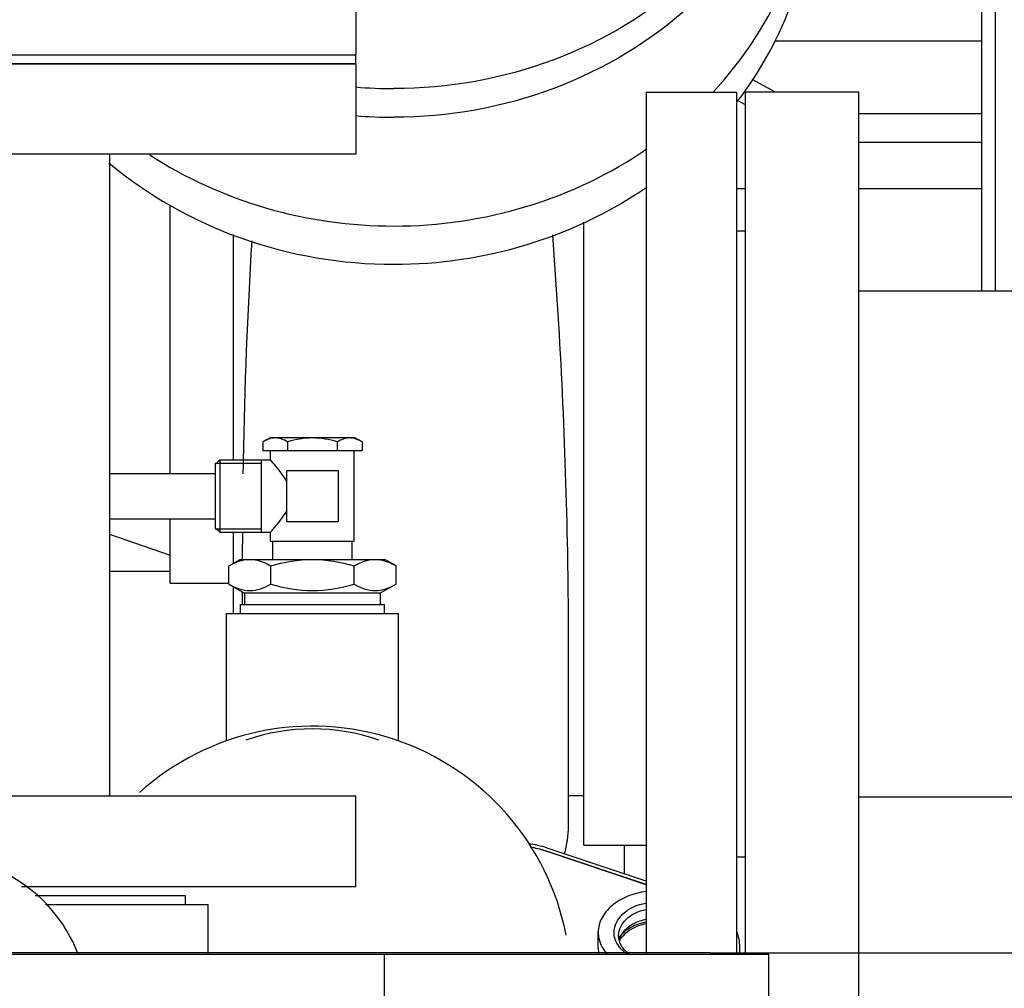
# Model space of a CAD drawing. Header units: millimetres. Extents: x 0 to 1189, y 0 to 841.
# Tile 106 of 131: x 403 to 412, y 690 to 698. Entities that reach past the tile are written whole.
import ezdxf
from ezdxf.enums import TextEntityAlignment as Align

# ---------------------------------------------------------------- set-up
doc = ezdxf.new("R2010")
doc.units = ezdxf.units.MM
doc.header["$LTSCALE"] = 65.395
doc.linetypes.add('CENTER', pattern=[0.6, 0.375, -0.075, 0.075, -0.075])
doc.layers.get('0').update_dxf_attribs({"linetype": 'CONTINUOUS'})
for name, color, linetype in [('1007_885011_97_PBL1661', 7, 'CONTINUOUS'), ('1007_885011_97_PBL1749', 7, 'CONTINUOUS'), ('25007_060000_TLKGS_KGS_V_ABL1596', 7, 'CONTINUOUS'), ('25007_061000_TLKGS_KGS_V_ABL1638', 7, 'CONTINUOUS'), ('25007_153200_33_ABL1659', 7, 'CONTINUOUS'), ('25007_153200_45_ABL1631', 7, 'CONTINUOUS'), ('25007_153200_45_T1_PBL1733', 7, 'CONTINUOUS'), ('25007_153200_93_ABL1703', 7, 'CONTINUOUS'), ('25007_153202_27_ABL1642', 7, 'CONTINUOUS'), ('25007_153700_00_12_AC_ABL1744', 7, 'CONTINUOUS'), ('25007_153700_00_12_T1_AC_PBL1745', 7, 'CONTINUOUS'), ('25007_153700_00_12_T2_AC_PBL1876', 7, 'CONTINUOUS'), ('25007_644000_01_SIMPLE1_C_ABL1696', 7, 'CONTINUOUS'), ('25007_644000_01_SIMPLE1_T1_C_PBL1697', 7, 'CONTINUOUS'), ('25007_765000_05_SIMPLE1_T1_X_PBL1717', 7, 'CONTINUOUS'), ('25007_765000_05_SIMPLE1_T2_X_PBL1735', 7, 'CONTINUOUS'), ('25007_765000_05_SIMPLE1_X_ABL1716', 7, 'CONTINUOUS'), ('25067_153000_20_T1_PBL1648', 7, 'CONTINUOUS'), ('25087_000000_IMO-2_SKL_PBL1794', 7, 'CONTINUOUS'), ('25087_000000_TLKGS_MARKETING_ABL1591', 7, 'CONTINUOUS'), ('8M25C_GENSET_KPL_VERROHRUNG_ABL1611', 7, 'CONTINUOUS'), ('ARI_ZESA_DN80_PN16_EPDM_PBL1671', 7, 'CONTINUOUS'), ('B-05-38X28-89X2_5-N6000_PBL1704', 7, 'CONTINUOUS'), ('BOGEN-S-2D-180-114_3X3_6_PBL1724', 7, 'CONTINUOUS'), ('D2616-2-K-114_3-3_6-76_1-2_9_PBL1723', 7, 'CONTINUOUS'), ('D7603-A27X32-CU_PBL1707', 7, 'CONTINUOUS'), ('E1514-FF-DN65-PN16X2_PBL1664', 7, 'CONTINUOUS'), ('EN1092-1-01A-DN65_PN16-77_5_PBL1662', 7, 'CONTINUOUS'), ('EN1092-1-01A-DN65_PN16-77_5_PBL1663', 7, 'CONTINUOUS'), ('FZ7-9984-418634_4_PBL1741', 7, 'CONTINUOUS'), ('GWR-3_4-1_4_PBL1705', 7, 'CONTINUOUS'), ('N6003-17X26-5_PBL1730', 7, 'CONTINUOUS'), ('new_view_8_VBL1588', 7, 'CONTINUOUS'), ('SVH10LR_PBL1700', 7, 'CONTINUOUS'), ('T-STUECK-S-76_1X2_9-76_1X2_9_PBL1669', 7, 'CONTINUOUS')]:
    doc.layers.add(name, color=color, linetype=linetype)
doc.styles.get("Standard").update_dxf_attribs({"font": 'txt', "width": 0.6})
doc.dimstyles.new('DIMSTYLE_2', dxfattribs={"dimtxt": 3.5, "dimasz": 3.5, "dimexe": 1.8, "dimexo": 0, "dimgap": 0.875, "dimtad": 1, "dimlfac": 25, "dimdsep": 46, "dimtxsty": 'Standard', "dimblk": '_FILLED', "dimblk1": '_FILLED', "dimblk2": '_FILLED', "dimcen": 0.09, "dimadec": 0, "dimazin": 0, "dimtp": 2, "dimtm": 2, "dimtfac": 1, "dimtofl": 0, "dimtmove": 0, "dimatfit": 3, "dimldrblk": '_FILLED', "dimfxl": 1, "dimtolj": 1, "dimarcsym": 0})

# ---------------------------------------------------------------- blocks, each defined once
blk = doc.blocks.new('_FILLED')
at = {"color": 0, "linetype": 'ByBlock'}
blk.add_solid([(0, 0), (-1, 0.1671), (-1, -0.1671)], dxfattribs=at)
blk = doc.blocks.new('*D13')
at = {"color": 2, "linetype": 'Continuous'}
for p, q in [((371.92, 794.92), (335.0522, 794.92)), ((336.8522, 794.92), (336.8522, 742.46)), ((336.8522, 690), (336.8522, 742.46)), ((409, 690), (335.0522, 690))]:
    blk.add_line(p, q, dxfattribs=at)
at = {"color": 2, "linetype": 'Continuous', "xscale": 3.5, "yscale": 3.5, "zscale": 3.5}
for p, rotation in [((336.8522, 794.92), 90), ((336.8522, 690), 270)]:
    blk.add_blockref('_FILLED', p, dxfattribs=dict(at, rotation=rotation))
at = {"color": 2, "linetype": 'Continuous', "width": 0.672619}
blk.add_text('2623', height=3.5, rotation=90, dxfattribs=at).set_placement((335.9772, 740.6), align=Align.CENTER)
blk = doc.blocks.new('25007_644000_01_SIMPLE1_T1_C_PBL1697', base_point=(407.7823, 696.8112))
at = {"layer": '25007_644000_01_SIMPLE1_T1_C_PBL1697', "color": 7, "linetype": 'Continuous'}
for p, q in [((407.9401, 702.7442), (407.9349, 702.7467)), ((411.52, 700.2959), (411.52, 695.856)), ((411.52, 700.2959), (411.8847, 700.2959)), ((409.9, 699.4468), (409.9, 699.7849)), ((411.4, 695.856), (411.4, 699.312)), ((411.4, 699.312), (411.52, 699.312)), ((410.12, 698.8101), (411.4, 698.8101)), ((409.5732, 698.072), (411.4, 698.072)), ((409.575, 697.616), (409.369, 697.7274)), ((409.312, 697.5045), (409.2386, 697.5442)), ((410.312, 697.4267), (411.4, 697.4267)), ((410.312, 697.173), (411.4, 697.173)), ((409.232, 696.7652), (409.312, 696.7652)), ((410.312, 696.7652), (411.4, 696.7652)), ((404.22, 694.2417), (404.22, 696.6157)), ((407.88, 690.952), (407.88, 696.4672)), ((404.78, 694.3617), (404.78, 696.3569)), ((404.22, 693.272), (404.22, 693.8417)), ((403.6847, 693.7038), (404.22, 693.5195)), ((404.78, 693.4471), (404.78, 693.7217)), ((404.86, 693.4817), (404.86, 693.6201)), ((404.22, 693.272), (404.741, 693.272)), ((404.78, 693.0017), (404.78, 693.2395)), ((404.8601, 693.0817), (404.8601, 693.1932)), ((407.7451, 691.1248), (407.7451, 692.7805)), ((407.7451, 691.392), (407.88, 691.392)), ((407.88, 690.952), (408.432, 690.952))]:
    blk.add_line(p, q, dxfattribs=at)
for centre, radius, start, end in [((406.2909, 699.3277), 3.7938, 58.16628, 64.23272), ((406.8479, 699.7841), 3.0521, 0.01449, 9.63606), ((452.0512, 693.4897), 47.1923, 176.58342, 178.94335), ((448.1274, 693.5787), 43.2675, 178.96537, 179.12667), ((441.0199, 693.6195), 36.1599, 179.8398, 179.99894), ((406.8651, 691.1221), 0.88, 343.73262, 360)]:
    blk.add_arc(centre, radius, start, end, dxfattribs=at)
for points, knots in [([(409.0206, 697.6145), (409.2954, 697.908), (409.7416, 698.5901), (409.9, 699.3922), (409.9, 699.7849)], [0, 0, 0, 0, 0.505883, 1, 1, 1, 1]), ([(409.2379, 697.5325), (409.4481, 697.8064), (409.7831, 698.4185), (409.9, 699.1077), (409.9, 699.4468)], [0, 0, 0, 0, 0.504535, 1, 1, 1, 1]), ([(409.8469, 698.9078), (409.9024, 698.8607), (409.9974, 698.8182), (410.095, 698.8101), (410.12, 698.8101)], [0, 0, 0, 0, 0.744391, 1, 1, 1, 1]), ([(404.041, 697.0616), (404.3558, 696.8566), (405.0568, 696.5383), (405.8182, 696.4315), (406.2, 696.4315)], [0, 0, 0, 0, 0.495924, 1, 1, 1, 1]), ([(406.2, 696.4315), (406.5978, 696.4315), (407.3909, 696.5474), (408.1157, 696.8926), (408.4376, 697.1143)], [0, 0, 0, 0, 0.504405, 1, 1, 1, 1]), ([(403.6799, 696.9915), (404.0221, 696.703), (404.8297, 696.2468), (405.7421, 696.0934), (406.2, 696.0934)], [0, 0, 0, 0, 0.494272, 1, 1, 1, 1]), ([(406.2, 696.0934), (406.5978, 696.0934), (407.3909, 696.2093), (408.1157, 696.5546), (408.4376, 696.7762)], [0, 0, 0, 0, 0.504405, 1, 1, 1, 1]), ([(407.7451, 692.7805), (407.7451, 693.0364), (407.7326, 694.2281), (407.6761, 695.4193), (407.6061, 696.3525)], [0, 0, 0, 0, 0.214725, 1, 1, 1, 1])]:
    blk.add_open_spline(points, degree=3, knots=knots, dxfattribs=at)
blk = doc.blocks.new('25007_644000_01_SIMPLE1_C_ABL1696', base_point=(425.94, 701.1))
at = {"layer": '25007_644000_01_SIMPLE1_T1_C_PBL1697'}
blk.add_blockref('25007_644000_01_SIMPLE1_T1_C_PBL1697', (407.7823, 696.8112), dxfattribs=at)
blk = doc.blocks.new('25007_765000_05_SIMPLE1_T1_X_PBL1717', base_point=(418.702, 699.956))
at = {"layer": '25007_765000_05_SIMPLE1_T1_X_PBL1717', "color": 7, "linetype": 'Continuous'}
for p, q in [((409.312, 689.9881), (409.312, 697.616)), ((410.312, 697.616), (409.312, 697.616)), ((410.312, 689.616), (410.312, 697.616)), ((409.312, 696.386), (409.232, 696.386)), ((411.992, 695.856), (410.312, 695.856)), ((412.1321, 691.376), (410.312, 691.376)), ((409.312, 690.846), (409.232, 690.846))]:
    blk.add_line(p, q, dxfattribs=at)
blk = doc.blocks.new('25007_765000_05_SIMPLE1_T2_X_PBL1735', base_point=(408.832, 693.8021))
at = {"layer": '25007_765000_05_SIMPLE1_T2_X_PBL1735', "color": 7, "linetype": 'Continuous'}
for p, q in [((408.432, 697.616), (408.432, 689.9881)), ((408.432, 697.616), (409.232, 697.616)), ((409.232, 697.616), (409.232, 689.9881))]:
    blk.add_line(p, q, dxfattribs=at)
blk = doc.blocks.new('25007_765000_05_SIMPLE1_X_ABL1716', base_point=(428.316, 701.1))
at = {"layer": '25007_765000_05_SIMPLE1_T1_X_PBL1717'}
blk.add_blockref('25007_765000_05_SIMPLE1_T1_X_PBL1717', (418.702, 699.956), dxfattribs=at)
at = {"layer": '25007_765000_05_SIMPLE1_T2_X_PBL1735'}
blk.add_blockref('25007_765000_05_SIMPLE1_T2_X_PBL1735', (408.832, 693.8021), dxfattribs=at)
blk = doc.blocks.new('25007_061000_TLKGS_KGS_V_ABL1638', base_point=(431.215, 705.756))
at = {"layer": '25007_644000_01_SIMPLE1_C_ABL1696'}
blk.add_blockref('25007_644000_01_SIMPLE1_C_ABL1696', (425.94, 701.1), dxfattribs=at)
at = {"layer": '25007_765000_05_SIMPLE1_X_ABL1716'}
blk.add_blockref('25007_765000_05_SIMPLE1_X_ABL1716', (428.316, 701.1), dxfattribs=at)
blk = doc.blocks.new('25007_060000_TLKGS_KGS_V_ABL1596', base_point=(410.3761, 729.2393))
at = {"layer": '25007_061000_TLKGS_KGS_V_ABL1638'}
blk.add_blockref('25007_061000_TLKGS_KGS_V_ABL1638', (431.215, 705.756), dxfattribs=at)
blk = doc.blocks.new('25087_000000_TLKGS_MARKETING_ABL1591', base_point=(467.4011, 729.393))
at = {"layer": '25007_060000_TLKGS_KGS_V_ABL1596'}
blk.add_blockref('25007_060000_TLKGS_KGS_V_ABL1596', (410.3761, 729.2393), dxfattribs=at)
blk = doc.blocks.new('25007_153200_45_T1_PBL1733', base_point=(401.743, 693.5181))
at = {"layer": '25007_153200_45_T1_PBL1733', "color": 7, "linetype": 'Continuous'}
for p, q in [((404.22, 693.3744), (403.6847, 693.3744)), ((408.24, 690.6983), (408.24, 690.952))]:
    blk.add_line(p, q, dxfattribs=at)
blk = doc.blocks.new('25007_153200_45_ABL1631', base_point=(401.3, 693.8183))
at = {"layer": '25007_153200_45_T1_PBL1733'}
blk.add_blockref('25007_153200_45_T1_PBL1733', (401.743, 693.5181), dxfattribs=at)
blk = doc.blocks.new('EN1092-1-01A-DN65_PN16-77_5_PBL1662', base_point=(402.1627, 697.468))
at = {"layer": 'EN1092-1-01A-DN65_PN16-77_5_PBL1662', "color": 7, "linetype": 'Continuous'}
for p, q in [((398.4627, 697.868), (398.4627, 697.068)), ((405.8627, 697.868), (398.4627, 697.868)), ((405.8627, 697.868), (405.8627, 697.068)), ((405.8627, 697.068), (398.4627, 697.068))]:
    blk.add_line(p, q, dxfattribs=at)
blk = doc.blocks.new('EN1092-1-01A-DN65_PN16-77_5_PBL1663', base_point=(402.1627, 690.988))
at = {"layer": 'EN1092-1-01A-DN65_PN16-77_5_PBL1663', "color": 7, "linetype": 'Continuous'}
for p, q in [((398.4627, 690.588), (398.4627, 691.388)), ((398.4627, 691.388), (405.8627, 691.388)), ((405.8627, 690.588), (405.8627, 691.388)), ((398.4627, 690.588), (401.4028, 690.588)), ((402.9065, 690.588), (405.8627, 690.588))]:
    blk.add_line(p, q, dxfattribs=at)
blk = doc.blocks.new('T-STUECK-S-76_1X2_9-76_1X2_9_PBL1669', base_point=(401.4037, 694.228))
at = {"layer": 'T-STUECK-S-76_1X2_9-76_1X2_9_PBL1669', "color": 7, "linetype": 'Continuous'}
for p, q in [((400.6407, 697.068), (400.6407, 696.511)), ((403.6847, 697.068), (403.6847, 691.388)), ((399.1227, 695.75), (399.1227, 692.706)), ((399.1227, 695.75), (399.8797, 695.75)), ((399.1227, 692.706), (399.8797, 692.706)), ((400.6407, 691.945), (400.6407, 691.388))]:
    blk.add_line(p, q, dxfattribs=at)
for centre, start, end in [((399.8797, 696.511), 269.99999, 0.00001), ((399.8797, 691.945), 359.99999, 90.00001)]:
    blk.add_arc(centre, 0.761, start, end, dxfattribs=at)
blk = doc.blocks.new('25007_153202_27_ABL1642', base_point=(401.0127, 694.228))
at = {"layer": 'EN1092-1-01A-DN65_PN16-77_5_PBL1662'}
blk.add_blockref('EN1092-1-01A-DN65_PN16-77_5_PBL1662', (402.1627, 697.468), dxfattribs=at)
at = {"layer": 'EN1092-1-01A-DN65_PN16-77_5_PBL1663'}
blk.add_blockref('EN1092-1-01A-DN65_PN16-77_5_PBL1663', (402.1627, 690.988), dxfattribs=at)
at = {"layer": 'T-STUECK-S-76_1X2_9-76_1X2_9_PBL1669'}
blk.add_blockref('T-STUECK-S-76_1X2_9-76_1X2_9_PBL1669', (401.4037, 694.228), dxfattribs=at)
blk = doc.blocks.new('25067_153000_20_T1_PBL1648', base_point=(400.86, 685.7373))
at = {"layer": '25067_153000_20_T1_PBL1648', "color": 7, "linetype": 'Continuous'}
for p, q in [((403.6847, 694.2417), (404.62, 694.2417)), ((403.6847, 693.8417), (404.62, 693.8417))]:
    blk.add_line(p, q, dxfattribs=at)
blk = doc.blocks.new('1007_885011_97_PBL1661', base_point=(402.1627, 698.248))
at = {"layer": '1007_885011_97_PBL1661', "color": 7, "linetype": 'Continuous'}
for p, q in [((398.4627, 698.548), (398.4627, 697.948)), ((398.4627, 698.548), (405.8627, 698.548)), ((405.8627, 698.548), (405.8627, 697.948)), ((398.4627, 697.948), (405.8627, 697.948))]:
    blk.add_line(p, q, dxfattribs=at)
blk = doc.blocks.new('1007_885011_97_PBL1749', base_point=(406.9199, 700.8748))
at = {"layer": '1007_885011_97_PBL1749', "color": 7, "linetype": 'Continuous'}
blk.add_line((409.9, 700.748), (409.9, 701.0016), dxfattribs=at)
for centre, radius, start, end in [((406.5214, 701.0014), 1.4986, 0.00635, 7.24711), ((406.5193, 700.7476), 1.5007, 4.87486, 7.81727), ((406.2, 701.7298), 4.0816, 265.23891, 269.99962), ((406.2, 701.4763), 4.0816, 265.23891, 269.99962)]:
    blk.add_arc(centre, radius, start, end, dxfattribs=at)
for points, knots in [([(406.2, 704.3549), (405.8019, 704.3549), (405.0081, 704.2388), (404.2829, 703.893), (403.9608, 703.6711)], [0, 0, 0, 0, 0.504412, 1, 1, 1, 1]), ([(406.2, 704.3549), (406.6796, 704.3549), (407.6354, 704.1864), (408.6697, 703.5672), (409.2924, 702.8818), (409.6384, 702.2976), (409.8518, 701.6629), (409.9, 701.2209), (409.9, 701.0016)], [0, 0, 0, 0, 0.260546, 0.514673, 0.638816, 0.760702, 0.880832, 1, 1, 1, 1]), ([(408.6006, 702.8601), (408.6006, 702.9015), (408.5816, 702.9866), (408.4759, 703.1278), (408.2506, 703.2106), (408.0253, 703.1278), (407.9196, 702.9866), (407.9006, 702.9015), (407.9006, 702.8601)], [0, 0, 0, 0, 0.120312, 0.244086, 0.5, 0.755914, 0.879688, 1, 1, 1, 1]), ([(408.5708, 702.7346), (408.5432, 702.7912), (408.4477, 702.8902), (408.2506, 702.9408), (408.0535, 702.8902), (407.958, 702.7912), (407.9304, 702.7346)], [0, 0, 0, 0, 0.244072, 0.5, 0.755928, 1, 1, 1, 1]), ([(407.9006, 702.8601), (407.9006, 702.8186), (407.9196, 702.7335), (408.0253, 702.5923), (408.2506, 702.5095), (408.4759, 702.5923), (408.5816, 702.7335), (408.6006, 702.8186), (408.6006, 702.8601)], [0, 0, 0, 0, 0.120312, 0.244086, 0.5, 0.755914, 0.879688, 1, 1, 1, 1]), ([(406.2, 699.3521), (406.4359, 699.3521), (406.9063, 699.4353), (407.5101, 699.796), (407.9217, 700.3438), (408.02, 700.7862), (408.02, 701.0016)], [0, 0, 0, 0, 0.261236, 0.516037, 0.76145, 1, 1, 1, 1]), ([(409.9, 701.0016), (409.9, 700.7822), (409.8518, 700.3403), (409.6384, 699.7056), (409.2924, 699.1214), (408.6697, 698.4359), (407.6354, 697.8167), (406.6796, 697.6482), (406.2, 697.6482)], [0, 0, 0, 0, 0.119168, 0.239298, 0.361184, 0.485327, 0.739454, 1, 1, 1, 1]), ([(409.9, 700.748), (409.9, 700.5286), (409.8518, 700.0867), (409.6384, 699.452), (409.2924, 698.8678), (408.6697, 698.1823), (407.6354, 697.5632), (406.6796, 697.3947), (406.2, 697.3947)], [0, 0, 0, 0, 0.119168, 0.239298, 0.361184, 0.485327, 0.739454, 1, 1, 1, 1]), ([(404.7644, 699.9877), (404.9362, 699.7879), (405.3862, 699.4619), (405.9279, 699.3521), (406.2, 699.3521)], [0, 0, 0, 0, 0.491946, 1, 1, 1, 1]), ([(404.4994, 699.1431), (404.4994, 699.2013), (404.4602, 699.3231), (404.3103, 699.4427), (404.118, 699.4753), (403.992, 699.4325), (403.9398, 699.3971)], [0, 0, 0, 0, 0.236845, 0.485309, 0.743736, 1, 1, 1, 1]), ([(408.2506, 699.4603), (408.1625, 699.4603), (407.9837, 699.4002), (407.9006, 699.2253), (407.9006, 699.1431)], [0, 0, 0, 0, 0.517356, 1, 1, 1, 1]), ([(408.6006, 699.1431), (408.6006, 699.2253), (408.5175, 699.4002), (408.3387, 699.4603), (408.2506, 699.4603)], [0, 0, 0, 0, 0.482644, 1, 1, 1, 1]), ([(404.4696, 699.0177), (404.4269, 699.1053), (404.244, 699.2417), (404.0234, 699.2002), (403.9398, 699.1436)], [0, 0, 0, 0, 0.491061, 1, 1, 1, 1]), ([(408.2506, 699.2067), (408.1845, 699.2067), (408.0527, 699.1731), (407.9576, 699.0737), (407.9301, 699.017)], [0, 0, 0, 0, 0.511893, 1, 1, 1, 1]), ([(408.5711, 699.017), (408.5437, 699.0737), (408.4485, 699.1731), (408.3167, 699.2067), (408.2506, 699.2067)], [0, 0, 0, 0, 0.488107, 1, 1, 1, 1]), ([(403.9398, 698.889), (403.992, 698.8537), (404.118, 698.8109), (404.3103, 698.8435), (404.4602, 698.9631), (404.4994, 699.0849), (404.4994, 699.1431)], [0, 0, 0, 0, 0.256264, 0.514691, 0.763155, 1, 1, 1, 1]), ([(407.9006, 699.1431), (407.9006, 699.0609), (407.9837, 698.886), (408.1625, 698.8259), (408.2506, 698.8259)], [0, 0, 0, 0, 0.482644, 1, 1, 1, 1]), ([(408.2506, 698.8259), (408.3387, 698.8259), (408.5175, 698.886), (408.6006, 699.0609), (408.6006, 699.1431)], [0, 0, 0, 0, 0.517356, 1, 1, 1, 1])]:
    blk.add_open_spline(points, degree=3, knots=knots, dxfattribs=at)
blk = doc.blocks.new('25007_153200_33_ABL1659', base_point=(404.1813, 704.9473))
at = {"layer": '1007_885011_97_PBL1661'}
blk.add_blockref('1007_885011_97_PBL1661', (402.1627, 698.248), dxfattribs=at)
at = {"layer": '1007_885011_97_PBL1749'}
blk.add_blockref('1007_885011_97_PBL1749', (406.9199, 700.8748), dxfattribs=at)
blk = doc.blocks.new('E1514-FF-DN65-PN16X2_PBL1664', base_point=(402.1627, 697.908))
at = {"layer": 'E1514-FF-DN65-PN16X2_PBL1664', "color": 7, "linetype": 'Continuous'}
for p, q in [((398.4627, 697.868), (398.4627, 697.948)), ((398.4627, 697.948), (405.8627, 697.948)), ((405.8627, 697.868), (405.8627, 697.948)), ((398.4627, 697.868), (405.8627, 697.868))]:
    blk.add_line(p, q, dxfattribs=at)
blk = doc.blocks.new('ARI_ZESA_DN80_PN16_EPDM_PBL1671', base_point=(404.4153, 689.5081))
at = {"layer": 'ARI_ZESA_DN80_PN16_EPDM_PBL1671', "color": 7, "linetype": 'Continuous'}
for p, q in [((403.0274, 690.5081), (404.3559, 690.5081)), ((404.3559, 690.4281), (404.3559, 690.5081)), ((403.1197, 690.4281), (404.5559, 690.4281)), ((404.5559, 689.9881), (404.5559, 690.4281)), ((401.9959, 689.9881), (409.5159, 689.9881)), ((406.1159, 689.0281), (406.1159, 689.9881)), ((409.5159, 689.0281), (409.5159, 689.9881))]:
    blk.add_line(p, q, dxfattribs=at)
blk.add_arc((402.1559, 689.5081), 1.34, 21.01025, 338.92544, dxfattribs=at)
blk = doc.blocks.new('SVH10LR_PBL1700', base_point=(405.2694, 694.0217))
at = {"layer": 'SVH10LR_PBL1700', "color": 7, "linetype": 'Continuous'}
for p, q in [((405.0411, 694.522), (405.11, 694.5617)), ((405.11, 694.5617), (405.85, 694.5617)), ((405.9189, 694.522), (405.85, 694.5617)), ((405.0411, 694.522), (405.0411, 694.4417)), ((405.2605, 694.522), (405.2605, 694.4417)), ((405.6994, 694.522), (405.6994, 694.4417)), ((405.9189, 694.522), (405.9189, 694.4417)), ((404.62, 694.3217), (404.66, 694.3617)), ((404.66, 694.3617), (404.66, 693.7217)), ((404.66, 694.3617), (405.11, 694.3617)), ((405.03, 693.7217), (405.03, 694.3617)), ((405.9189, 694.4417), (405.0411, 694.4417)), ((405.11, 694.3617), (405.11, 694.4417)), ((405.85, 693.6417), (405.85, 694.4417)), ((404.62, 694.3317), (404.62, 693.7517)), ((405.252, 693.8137), (405.252, 694.2697)), ((405.252, 694.2697), (405.708, 694.2697)), ((405.708, 694.2697), (405.708, 693.8137)), ((404.62, 693.7617), (404.66, 693.7217)), ((405.708, 693.8137), (405.252, 693.8137)), ((404.66, 693.7217), (405.11, 693.7217)), ((405.11, 693.6417), (405.11, 693.7217)), ((405.11, 693.6417), (405.85, 693.6417)), ((405.13, 693.4817), (405.13, 693.6417)), ((405.83, 693.4817), (405.83, 693.6417))]:
    blk.add_line(p, q, dxfattribs=at)
at = {"layer": 'SVH10LR_PBL1700', "color": 2, "linetype": 'Continuous'}
for p, q in [((404.62, 694.3317), (405.03, 694.3317)), ((404.62, 693.7517), (405.03, 693.7517))]:
    blk.add_line(p, q, dxfattribs=at)
at = {"layer": 'SVH10LR_PBL1700', "color": 7, "linetype": 'Continuous'}
for points, knots in [([(405.2605, 694.522), (405.2274, 694.5411), (405.1508, 694.5707), (405.0743, 694.5411), (405.0411, 694.522)], [0, 0, 0, 0, 0.5, 1, 1, 1, 1]), ([(405.6994, 694.522), (405.6283, 694.5425), (405.48, 694.5693), (405.3317, 694.5425), (405.2605, 694.522)], [0, 0, 0, 0, 0.5, 1, 1, 1, 1]), ([(405.9189, 694.522), (405.8857, 694.5411), (405.8092, 694.5707), (405.7326, 694.5411), (405.6994, 694.522)], [0, 0, 0, 0, 0.5, 1, 1, 1, 1]), ([(405.252, 694.174), (405.2248, 694.2209), (405.1767, 694.2835), (405.1257, 694.3433), (405.11, 694.3617)], [0, 0, 0, 0, 0.690437, 1, 1, 1, 1]), ([(405.11, 693.7217), (405.1257, 693.7402), (405.1767, 693.8), (405.2248, 693.8626), (405.252, 693.9095)], [0, 0, 0, 0, 0.309571, 1, 1, 1, 1])]:
    blk.add_open_spline(points, degree=3, knots=knots, dxfattribs=at)
blk = doc.blocks.new('B-05-38X28-89X2_5-N6000_PBL1704', base_point=(405.48, 692.4417))
at = {"layer": 'B-05-38X28-89X2_5-N6000_PBL1704', "color": 7, "linetype": 'Continuous'}
for p, q in [((404.72, 691.8817), (404.72, 693.0017)), ((404.72, 693.0017), (406.24, 693.0017)), ((406.24, 691.8817), (406.24, 693.0017))]:
    blk.add_line(p, q, dxfattribs=at)
blk.add_arc((405.48, 690.2017), 1.78, 70.70334, 109.29666, dxfattribs=at)
blk = doc.blocks.new('D2616-2-K-114_3-3_6-76_1-2_9_PBL1723', base_point=(405.722, 684.501))
at = {"layer": 'D2616-2-K-114_3-3_6-76_1-2_9_PBL1723', "color": 7, "linetype": 'Continuous'}
for p, q in [((403.6779, 685.64), (407.766, 685.64)), ((407.766, 684.6686), (407.766, 685.64)), ((407.4032, 683.362), (407.7073, 684.2978))]:
    blk.add_line(p, q, dxfattribs=at)
blk.add_arc((406.566, 684.6686), 1.2, 342, 360, dxfattribs=at)
blk = doc.blocks.new('BOGEN-S-2D-180-114_3X3_6_PBL1724', base_point=(405.48, 688.5287))
at = {"layer": 'BOGEN-S-2D-180-114_3X3_6_PBL1724', "color": 7, "linetype": 'Continuous'}
for p, q in [((407.766, 685.64), (407.766, 689.0281)), ((403.6779, 685.64), (407.766, 685.64))]:
    blk.add_line(p, q, dxfattribs=at)
blk.add_arc((405.48, 689.72), 2.286, 10.95847, 132.04983, dxfattribs=at)
blk = doc.blocks.new('FZ7-9984-418634_4_PBL1741', base_point=(408.4753, 688.8793))
at = {"layer": 'FZ7-9984-418634_4_PBL1741', "color": 7, "linetype": 'Continuous'}
for p, q in [((409.14, 688.1417), (409.14, 689.0281)), ((409.18, 688.1417), (409.18, 689.0281))]:
    blk.add_line(p, q, dxfattribs=at)
for centre, start, end in [((406.6218, 688.7076), 0.05972, 12.80882), ((406.6218, 688.7101), 347.19118, 359.94028)]:
    blk.add_arc(centre, 1.1782, start, end, dxfattribs=at)
blk.add_open_spline([(408.431, 690.2565), (408.4052, 690.2514), (408.3145, 690.226), (408.2285, 690.1664), (408.1944, 690.107)], degree=3, knots=[0, 0, 0, 0, 0.277946, 1, 1, 1, 1], dxfattribs=at)
blk.add_open_spline([(408.8616, 687.5021), (408.8003, 687.6089), (408.528, 687.7129), (408.2557, 687.6089), (408.1944, 687.5021)], degree=3, dxfattribs=at)
blk = doc.blocks.new('25007_153200_93_ABL1703', base_point=(406.187, 688.1819))
at = {"layer": 'B-05-38X28-89X2_5-N6000_PBL1704'}
blk.add_blockref('B-05-38X28-89X2_5-N6000_PBL1704', (405.48, 692.4417), dxfattribs=at)
at = {"layer": 'BOGEN-S-2D-180-114_3X3_6_PBL1724'}
blk.add_blockref('BOGEN-S-2D-180-114_3X3_6_PBL1724', (405.48, 688.5287), dxfattribs=at)
at = {"layer": 'D2616-2-K-114_3-3_6-76_1-2_9_PBL1723'}
blk.add_blockref('D2616-2-K-114_3-3_6-76_1-2_9_PBL1723', (405.722, 684.501), dxfattribs=at)
at = {"layer": 'FZ7-9984-418634_4_PBL1741'}
blk.add_blockref('FZ7-9984-418634_4_PBL1741', (408.4753, 688.8793), dxfattribs=at)
blk = doc.blocks.new('GWR-3_4-1_4_PBL1705', base_point=(405.48, 693.2817))
at = {"layer": 'GWR-3_4-1_4_PBL1705', "color": 7, "linetype": 'Continuous'}
for p, q in [((404.741, 693.4246), (404.84, 693.4817)), ((404.741, 693.262), (404.741, 693.4246)), ((404.84, 693.4817), (406.12, 693.4817)), ((405.1105, 693.262), (405.1105, 693.4246)), ((405.8495, 693.262), (405.8495, 693.4246)), ((406.219, 693.4246), (406.12, 693.4817)), ((406.219, 693.262), (406.219, 693.4246)), ((404.741, 693.262), (404.88, 693.1817)), ((406.219, 693.262), (406.08, 693.1817)), ((404.88, 693.1817), (404.88, 693.0817)), ((406.08, 693.1817), (404.88, 693.1817)), ((406.08, 693.1817), (406.08, 693.0817))]:
    blk.add_line(p, q, dxfattribs=at)
for points, knots in [([(404.741, 693.4246), (404.7558, 693.4331), (404.8129, 693.4634), (404.878, 693.4817), (404.9257, 693.4817)], [0, 0, 0, 0, 0.263017, 1, 1, 1, 1]), ([(404.9257, 693.4817), (404.9414, 693.4817), (405.0065, 693.4762), (405.0678, 693.4492), (405.1105, 693.4246)], [0, 0, 0, 0, 0.241275, 1, 1, 1, 1]), ([(405.8495, 693.4246), (405.8643, 693.4331), (405.9214, 693.4634), (405.9865, 693.4817), (406.0343, 693.4817)], [0, 0, 0, 0, 0.263017, 1, 1, 1, 1]), ([(406.0343, 693.4817), (406.0499, 693.4817), (406.115, 693.4762), (406.1763, 693.4492), (406.219, 693.4246)], [0, 0, 0, 0, 0.241275, 1, 1, 1, 1]), ([(404.741, 693.262), (404.7968, 693.2298), (404.9257, 693.1799), (405.0547, 693.2298), (405.1105, 693.262)], [0, 0, 0, 0, 0.5, 1, 1, 1, 1]), ([(405.1105, 693.262), (405.2302, 693.2274), (405.48, 693.1822), (405.7298, 693.2274), (405.8495, 693.262)], [0, 0, 0, 0, 0.5, 1, 1, 1, 1]), ([(405.8495, 693.262), (405.9053, 693.2298), (406.0343, 693.1799), (406.1632, 693.2298), (406.219, 693.262)], [0, 0, 0, 0, 0.5, 1, 1, 1, 1])]:
    blk.add_open_spline(points, degree=3, knots=knots, dxfattribs=at)
for points in [[(405.1105, 693.4246), (405.2302, 693.4591), (405.3554, 693.4817), (405.48, 693.4817)], [(405.48, 693.4817), (405.6046, 693.4817), (405.7298, 693.4591), (405.8495, 693.4246)]]:
    blk.add_open_spline(points, degree=3, dxfattribs=at)
blk = doc.blocks.new('D7603-A27X32-CU_PBL1707', base_point=(405.48, 693.0417))
at = {"layer": 'D7603-A27X32-CU_PBL1707', "color": 7, "linetype": 'Continuous'}
for p, q in [((404.842, 693.0017), (404.842, 693.0817)), ((404.842, 693.0817), (406.118, 693.0817)), ((406.118, 693.0017), (406.118, 693.0817))]:
    blk.add_line(p, q, dxfattribs=at)
blk = doc.blocks.new('N6003-17X26-5_PBL1730', base_point=(408.2193, 690.2619))
at = {"layer": 'N6003-17X26-5_PBL1730', "color": 7, "linetype": 'Continuous'}
blk.add_line((408.008, 690.0396), (408.008, 690.181), dxfattribs=at)
blk.add_arc((408.2715, 690.0399), 0.2635, 180.05847, 191.61743, dxfattribs=at)
for points, knots in [([(408.4306, 690.5422), (408.3734, 690.5345), (408.2649, 690.5065), (408.1266, 690.426), (408.0317, 690.3146), (408.008, 690.2238), (408.008, 690.181)], [0, 0, 0, 0, 0.287899, 0.55203, 0.786654, 1, 1, 1, 1]), ([(408.148, 690.181), (408.148, 690.2414), (408.2225, 690.3749), (408.3553, 690.4263), (408.4286, 690.4404)], [0, 0, 0, 0, 0.446896, 1, 1, 1, 1]), ([(408.188, 690.1528), (408.188, 690.2054), (408.251, 690.3218), (408.3654, 690.369), (408.4288, 690.3827)], [0, 0, 0, 0, 0.447983, 1, 1, 1, 1]), ([(408.1935, 690.1107), (408.2052, 690.1566), (408.2736, 690.2459), (408.3734, 690.2859), (408.4288, 690.2979)], [0, 0, 0, 0, 0.455096, 1, 1, 1, 1]), ([(408.008, 690.181), (408.008, 690.1638), (408.015, 690.0922), (408.052, 690.0255), (408.0881, 689.985)], [0, 0, 0, 0, 0.241168, 1, 1, 1, 1]), ([(408.2734, 689.9816), (408.237, 690.0048), (408.1746, 690.0611), (408.148, 690.1431), (408.148, 690.181)], [0, 0, 0, 0, 0.53167, 1, 1, 1, 1]), ([(408.2849, 689.9847), (408.2564, 690.0053), (408.2079, 690.0541), (408.188, 690.1214), (408.188, 690.1528)], [0, 0, 0, 0, 0.528259, 1, 1, 1, 1])]:
    blk.add_open_spline(points, degree=3, knots=knots, dxfattribs=at)
blk = doc.blocks.new('25007_153700_00_12_T1_AC_PBL1745', base_point=(408.3249, 689.7951))
at = {"layer": '25007_153700_00_12_T1_AC_PBL1745', "color": 7, "linetype": 'Continuous'}
for p, q in [((408.432, 690.6028), (407.539, 690.9013)), ((408.432, 690.6341), (407.5561, 690.9269)), ((409.26, 689.9881), (409.26, 690.0528)), ((409.22, 688.6254), (409.22, 689.0281)), ((409.26, 688.6254), (409.26, 689.0281))]:
    blk.add_line(p, q, dxfattribs=at)
for points in [[(407.5561, 690.9269), (407.5022, 690.9449), (407.4462, 690.9575), (407.3898, 690.9649)], [(407.539, 690.9013), (407.4961, 690.9156), (407.4519, 690.9263), (407.4073, 690.9335)], [(409.26, 690.0528), (409.26, 690.0978), (409.2506, 690.1436), (409.2337, 690.1853)]]:
    blk.add_open_spline(points, degree=3, dxfattribs=at)
blk = doc.blocks.new('25007_153700_00_12_T2_AC_PBL1876', base_point=(407.9195, 690.5329))
at = {"layer": '25007_153700_00_12_T2_AC_PBL1876', "color": 7, "linetype": 'Continuous'}
blk.add_line((408.432, 690.6032), (407.542, 690.9012), dxfattribs=at)
for points in [[(407.542, 690.9012), (407.4981, 690.9159), (407.4528, 690.9267), (407.407, 690.9339)], [(408.2503, 690.1947), (408.2268, 690.177), (408.2054, 690.1558), (408.1884, 690.1319)]]:
    blk.add_open_spline(points, degree=3, dxfattribs=at)
blk.add_open_spline([(408.4313, 690.2712), (408.4143, 690.268), (408.3503, 690.2527), (408.2889, 690.224), (408.2503, 690.1947)], degree=3, knots=[0, 0, 0, 0, 0.263205, 1, 1, 1, 1], dxfattribs=at)
blk = doc.blocks.new('25007_153700_00_12_AC_ABL1744', base_point=(408.3249, 689.7951))
at = {"layer": '25007_153700_00_12_T1_AC_PBL1745'}
blk.add_blockref('25007_153700_00_12_T1_AC_PBL1745', (408.3249, 689.7951), dxfattribs=at)
at = {"layer": '25007_153700_00_12_T2_AC_PBL1876'}
blk.add_blockref('25007_153700_00_12_T2_AC_PBL1876', (407.9195, 690.5329), dxfattribs=at)
blk = doc.blocks.new('8M25C_GENSET_KPL_VERROHRUNG_ABL1611', base_point=(519.31, 700.9489))
at = {"layer": '25007_153200_33_ABL1659'}
blk.add_blockref('25007_153200_33_ABL1659', (404.1813, 704.9473), dxfattribs=at)
at = {"layer": '25007_153200_45_ABL1631'}
blk.add_blockref('25007_153200_45_ABL1631', (401.3, 693.8183), dxfattribs=at)
at = {"layer": '25007_153200_93_ABL1703'}
blk.add_blockref('25007_153200_93_ABL1703', (406.187, 688.1819), dxfattribs=at)
at = {"layer": '25007_153202_27_ABL1642'}
blk.add_blockref('25007_153202_27_ABL1642', (401.0127, 694.228), dxfattribs=at)
at = {"layer": '25007_153700_00_12_AC_ABL1744'}
blk.add_blockref('25007_153700_00_12_AC_ABL1744', (408.3249, 689.7951), dxfattribs=at)
at = {"layer": '25067_153000_20_T1_PBL1648'}
blk.add_blockref('25067_153000_20_T1_PBL1648', (400.86, 685.7373), dxfattribs=at)
at = {"layer": 'ARI_ZESA_DN80_PN16_EPDM_PBL1671'}
blk.add_blockref('ARI_ZESA_DN80_PN16_EPDM_PBL1671', (404.4153, 689.5081), dxfattribs=at)
at = {"layer": 'D7603-A27X32-CU_PBL1707'}
blk.add_blockref('D7603-A27X32-CU_PBL1707', (405.48, 693.0417), dxfattribs=at)
at = {"layer": 'E1514-FF-DN65-PN16X2_PBL1664'}
blk.add_blockref('E1514-FF-DN65-PN16X2_PBL1664', (402.1627, 697.908), dxfattribs=at)
at = {"layer": 'GWR-3_4-1_4_PBL1705'}
blk.add_blockref('GWR-3_4-1_4_PBL1705', (405.48, 693.2817), dxfattribs=at)
at = {"layer": 'N6003-17X26-5_PBL1730'}
blk.add_blockref('N6003-17X26-5_PBL1730', (408.2193, 690.2619), dxfattribs=at)
at = {"layer": 'SVH10LR_PBL1700'}
blk.add_blockref('SVH10LR_PBL1700', (405.2694, 694.0217), dxfattribs=at)
blk = doc.blocks.new('25087_000000_IMO-2_SKL_PBL1794', base_point=(561.66, 706.1))
at = {"layer": '25087_000000_IMO-2_SKL_PBL1794', "color": 2, "linetype": 'CENTER'}
blk.add_line((409, 690), (714.32, 690), dxfattribs=at)
blk = doc.blocks.new('NEW_VIEW_8_VBL1588', base_point=(537.2611, 718.3732))
at = {"layer": '25087_000000_IMO-2_SKL_PBL1794'}
blk.add_blockref('25087_000000_IMO-2_SKL_PBL1794', (561.66, 706.1), dxfattribs=at)
at = {"layer": '25087_000000_TLKGS_MARKETING_ABL1591'}
blk.add_blockref('25087_000000_TLKGS_MARKETING_ABL1591', (467.4011, 729.393), dxfattribs=at)
at = {"layer": '8M25C_GENSET_KPL_VERROHRUNG_ABL1611'}
blk.add_blockref('8M25C_GENSET_KPL_VERROHRUNG_ABL1611', (519.31, 700.9489), dxfattribs=at)

msp = doc.modelspace()

# ---------------------------------------------------------------- block references
at = {"layer": 'new_view_8_VBL1588'}
msp.add_blockref('NEW_VIEW_8_VBL1588', (537.26107, 718.3732), dxfattribs=at)

# ---------------------------------------------------------------- dimensions: what is measured, and where the dimension line sits
at = {"color": 2, "linetype": 'Continuous'}
dim = msp.add_linear_dim(base=(336.85224, 794.92), p1=(409, 690), p2=(371.92, 794.92), angle=90, dimstyle='DIMSTYLE_2', dxfattribs=at)
dim.commit()
dim.dimension.update_dxf_attribs({"geometry": '*D13', "text_midpoint": (336.85224, 740.26666), "dimtype": 160})

doc.saveas('drawing.dxf')
